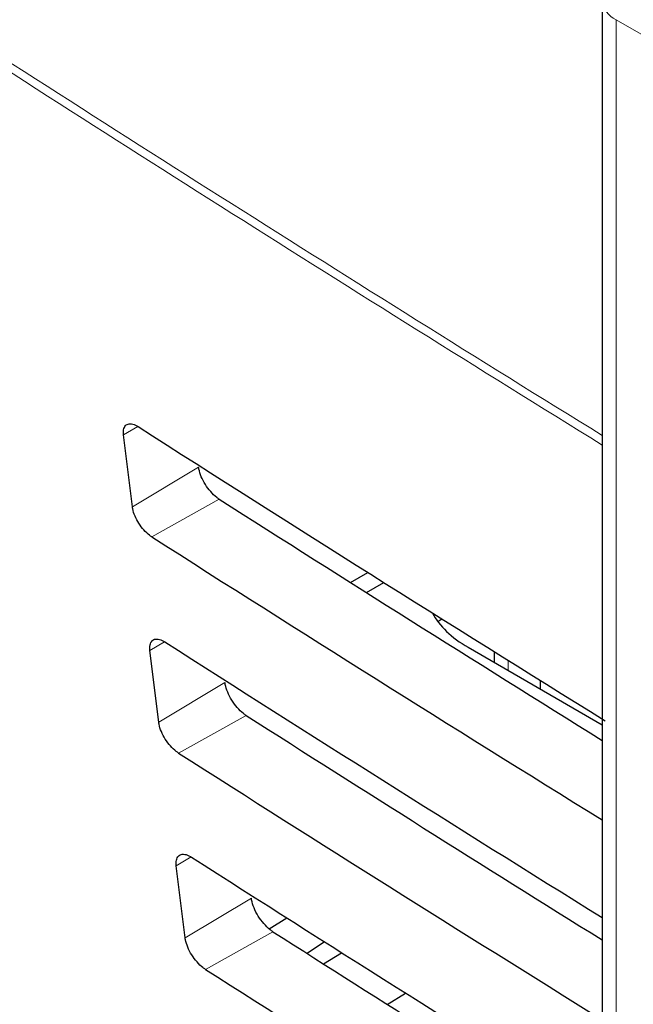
# Paper-space layout 'Blatt2' of a CAD drawing. Header units: millimetres. Extents: x 5 to 418, y 2 to 292.
# Tile 32 of 70: x 89.01 to 94.22, y 197.51 to 205.85. Entities that reach past the tile are written whole.
import ezdxf

# ---------------------------------------------------------------- set-up
doc = ezdxf.new("R2010")
doc.units = ezdxf.units.MM

psp = doc.layouts.new('Blatt2')

# ---------------------------------------------------------------- linework, layer by layer
at = {"color": 7, "linetype": 'Continuous', "lineweight": 25}
for p, q in [((93.9563, 206.0147), (93.9563, 178.6872)), ((89.9708, 201.7241), (89.8963, 202.3328)), ((91.8209, 201.0822), (91.9684, 201.1674)), ((91.9551, 200.9974), (92.1029, 201.0828)), ((92.5615, 200.7517), (92.5964, 200.7732)), ((90.1944, 199.8981), (90.1198, 200.5068)), ((92.8182, 200.533), (93.9563, 199.876)), ((93.0401, 200.4958), (93.0401, 200.4049)), ((93.4282, 200.254), (93.4282, 200.1808)), ((90.418, 198.072), (90.3434, 198.6807)), ((91.1305, 198.1484), (91.2797, 198.2407)), ((91.6005, 198.0373), (91.4522, 197.939)), ((91.592, 197.8502), (91.7457, 197.9454)), ((92.133, 197.5074), (92.2878, 197.6033))]:
    psp.add_line(p, q, dxfattribs=at)
at = {"color": 7, "linetype": 'Continuous', "lineweight": 18}
for p, q in [((111.9023, 195.559), (94.0734, 205.8514)), ((94.0734, 205.8514), (94.0734, 178.524)), ((90.0162, 202.4045), (89.8963, 202.3328)), ((90.5327, 202.0601), (89.9708, 201.7241)), ((90.7077, 201.7882), (90.1349, 201.4691)), ((90.243, 200.5804), (90.1198, 200.5068)), ((93.1573, 200.4228), (93.1573, 200.3372)), ((90.7563, 200.234), (90.1944, 199.8981)), ((90.9356, 199.9554), (90.3628, 199.6363)), ((90.4698, 198.7562), (90.3434, 198.6807)), ((90.9799, 198.408), (90.418, 198.072)), ((91.1634, 198.1227), (90.5907, 197.8036))]:
    psp.add_line(p, q, dxfattribs=at)
for centre, radius, start, end in [((278.8332, 501.6652), 351.8272, 237.092077, 238.299676), ((278.8332, 501.573), 351.8175, 237.092074, 238.298696), ((94.153, 206.0322), 0.1975, 185.07867, 246.24147)]:
    psp.add_arc(centre, radius, start, end, dxfattribs=at)
for centre, major_axis, ratio, start_param, end_param in [((372.0278, 363.2841), (379.9846, 5.8274), 0.587244, 3.834585, 4.001386), ((372.0278, 351.7967), (379.9866, -5.634), 0.567146, 3.873355, 3.997444), ((372.013, 364.2552), (378.7845, 5.8277), 0.587275, 3.871004, 3.964908)]:
    psp.add_ellipse(centre, major_axis=major_axis, ratio=ratio, start_param=start_param, end_param=end_param, dxfattribs=at)
at = {"color": 7, "linetype": 'Continuous', "lineweight": 25}
for centre, major_axis, ratio, start_param, end_param in [((386.8597, 363.3018), (400.4693, 6.1623), 0.587275, 3.868493, 3.883113), ((385.5416, 350.1667), (397.6367, -5.907), 0.567125, 3.885601, 3.897695), ((385.5402, 350.1659), (398.4438, -5.919), 0.567125, 3.885702, 3.899882), ((93.6667, 201.0057), (1.2, -0.0178), 0.567125, 3.439115, 3.935417), ((386.8591, 361.3418), (400.1482, 6.1574), 0.587275, 3.868453, 3.882164), ((385.5421, 348.2073), (397.3156, -5.9023), 0.567125, 3.885561, 3.896821), ((385.5408, 348.2065), (398.1227, -5.9142), 0.567125, 3.885662, 3.899014), ((386.8586, 359.3818), (399.827, 6.1524), 0.587275, 3.868413, 3.881303), ((385.5426, 346.2479), (396.9945, -5.8975), 0.567125, 3.88552, 3.895945), ((385.5413, 346.2471), (397.8016, -5.9095), 0.567125, 3.885622, 3.898143)]:
    psp.add_ellipse(centre, major_axis=major_axis, ratio=ratio, start_param=start_param, end_param=end_param, dxfattribs=at)
for points, knots in [([(87.3461, 211.6256), (88.1543, 211.1013), (90.4981, 209.581), (94.4492, 207.1006), (99.2284, 204.201), (104.0996, 201.3514), (109.0593, 198.5515), (114.1072, 195.8033), (117.9951, 193.7589), (120.198, 192.6299), (120.6706, 192.3876)], [0, 0, 0, 0, 0.0774167, 0.2244859, 0.3715556, 0.5186246, 0.6656928, 0.8127599, 0.959826, 1, 1, 1, 1]), ([(89.8963, 202.3328), (89.8956, 202.3398), (89.8934, 202.3645), (89.9003, 202.3992), (89.9242, 202.425), (89.9614, 202.4295), (89.9956, 202.4172), (90.0152, 202.4052), (90.0188, 202.403)], [0, 0, 0, 0, 0.0850535, 0.3019905, 0.5196115, 0.7367694, 0.9522337, 1, 1, 1, 1]), ([(90.7077, 201.7882), (90.7004, 201.7931), (90.676, 201.8098), (90.634, 201.8504), (90.5881, 201.912), (90.5531, 201.9793), (90.5372, 202.0294), (90.5336, 202.0545), (90.5327, 202.0601)], [0, 0, 0, 0, 0.090146, 0.302268, 0.513764, 0.725705, 0.93926, 1, 1, 1, 1]), ([(90.1349, 201.4691), (90.1287, 201.4733), (90.1064, 201.4884), (90.0676, 201.5254), (90.0242, 201.5829), (89.9909, 201.6459), (89.9753, 201.6939), (89.9717, 201.7182), (89.9708, 201.7241)], [0, 0, 0, 0, 0.081983, 0.294147, 0.505651, 0.717552, 0.931033, 1, 1, 1, 1]), ([(90.1198, 200.5068), (90.1192, 200.5142), (90.117, 200.5399), (90.1243, 200.5755), (90.1491, 200.6016), (90.1874, 200.6059), (90.2224, 200.5931), (90.2422, 200.5809), (90.2456, 200.5788)], [0, 0, 0, 0, 0.0885369, 0.3054942, 0.5231207, 0.7402623, 0.9556958, 1, 1, 1, 1]), ([(90.9356, 199.9554), (90.9279, 199.9607), (90.9026, 199.9779), (90.8594, 200.02), (90.8124, 200.0833), (90.7768, 200.1523), (90.7608, 200.2032), (90.7571, 200.2286), (90.7563, 200.234)], [0, 0, 0, 0, 0.093114, 0.3052213, 0.5167154, 0.728672, 0.9422533, 1, 1, 1, 1]), ([(90.3628, 199.6363), (90.3562, 199.6408), (90.333, 199.6565), (90.2929, 199.695), (90.2485, 199.7542), (90.2146, 199.8189), (90.1989, 199.8677), (90.1952, 199.8923), (90.1944, 199.8981)], [0, 0, 0, 0, 0.0853594, 0.2975052, 0.5090059, 0.7209231, 0.9344343, 1, 1, 1, 1]), ([(90.3434, 198.6807), (90.3427, 198.6886), (90.3405, 198.7152), (90.3483, 198.7518), (90.3739, 198.7783), (90.4134, 198.7824), (90.4491, 198.769), (90.4692, 198.7566), (90.4724, 198.7546)], [0, 0, 0, 0, 0.091841, 0.308817, 0.526449, 0.743575, 0.95898, 1, 1, 1, 1]), ([(91.1634, 198.1227), (91.1553, 198.1283), (91.1292, 198.1461), (91.0847, 198.1896), (91.0368, 198.2546), (91.0004, 198.3252), (90.9844, 198.377), (90.9807, 198.4027), (90.9799, 198.408)], [0, 0, 0, 0, 0.09594, 0.308034, 0.519526, 0.731498, 0.945105, 1, 1, 1, 1]), ([(90.5907, 197.8036), (90.5836, 197.8084), (90.5597, 197.8247), (90.5183, 197.8646), (90.4729, 197.9254), (90.4382, 197.9918), (90.4224, 198.0414), (90.4188, 198.0664), (90.418, 198.072)], [0, 0, 0, 0, 0.088564, 0.300693, 0.512191, 0.724124, 0.937664, 1, 1, 1, 1])]:
    psp.add_open_spline(points, degree=3, knots=knots, dxfattribs=at)

doc.saveas('drawing.dxf')
